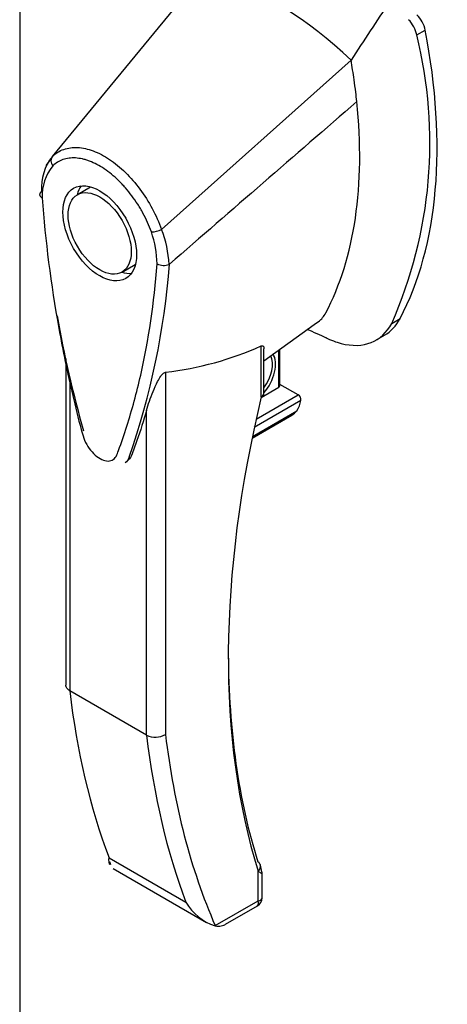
# Model space of a CAD drawing. Header units: inches. Extents: x 2 to 538, y -2 to 358.
# Tile 78 of 119: x 459.57 to 462.44, y 285.57 to 292.18. Entities that reach past the tile are written whole.
import ezdxf

# ---------------------------------------------------------------- set-up
doc = ezdxf.new("R2010")
doc.units = ezdxf.units.IN
doc.header["$MEASUREMENT"] = 0
for name, color, linetype in [('COM71136-8', 7, 'Continuous'), ('Default', 7, 'Continuous'), ('HAN13064', 7, 'Continuous')]:
    doc.layers.add(name, color=color, linetype=linetype)

# ---------------------------------------------------------------- blocks, each defined once
blk = doc.blocks.new('SE6')
at = {"layer": 'COM71136-8', "color": 7, "linetype": 'Continuous'}
blk.add_line((459.5666, 325.7531), (459.5666, 259.817), dxfattribs=at)
at = {"layer": 'HAN13064', "color": 7, "linetype": 'Continuous'}
for p, q in [((460.7918, 292.4882), (459.7859, 291.2647)), ((462.2335, 292.0799), (462.2901, 292.1126)), ((461.7921, 291.9107), (460.5196, 290.7747)), ((459.7716, 291.2415), (459.7422, 291.2046)), ((460.0424, 291.0587), (459.954, 291.0077)), ((460.254, 290.4881), (460.3424, 290.5391)), ((460.5703, 290.5396), (460.5718, 290.5406)), ((461.5445, 290.1354), (461.5796, 290.1607)), ((462.0651, 290.1438), (462.1217, 290.1764)), ((461.207, 289.8929), (461.5445, 290.1354)), ((461.9578, 290.0301), (462.0165, 290.064)), ((461.1894, 289.6507), (461.1894, 289.9921)), ((461.207, 289.6752), (461.207, 289.9726)), ((461.3061, 289.715), (461.3061, 289.9641)), ((461.3149, 289.7273), (461.3149, 289.9704)), ((459.8761, 289.9089), (459.8761, 287.7158)), ((459.9025, 289.7804), (459.9025, 287.6776)), ((460.546, 289.8152), (460.546, 287.3843)), ((461.1886, 289.6472), (461.3061, 289.715)), ((461.4369, 289.664), (461.3149, 289.7344)), ((461.4556, 289.6258), (461.1425, 289.445)), ((461.1548, 289.5011), (461.4369, 289.664)), ((460.4187, 287.3796), (460.4187, 289.56)), ((461.1273, 289.373), (461.3955, 289.5278)), ((461.1297, 289.3845), (461.4272, 289.5563)), ((460.4187, 287.3796), (459.9025, 287.6776)), ((460.1672, 286.556), (460.6834, 286.258)), ((460.1704, 286.5316), (460.1775, 286.5121)), ((460.1951, 286.4846), (460.8212, 286.1231)), ((461.1682, 286.2674), (461.1682, 286.4662)), ((461.1946, 286.2868), (461.1946, 286.4478)), ((460.8802, 286.101), (461.1682, 286.2674)), ((460.9499, 286.1109), (461.1646, 286.2348))]:
    blk.add_line(p, q, dxfattribs=at)
for centre, radius, start, end in [((462.0285, 292.0359), 0.2097, 12.12422, 44.31154), ((459.3323, 291.3568), 2.9899, 336.06491, 13.99549), ((460.0499, 291.0552), 0.337, 141.55217, 184.2383), ((460.0378, 290.9999), 0.3201, 141.11203, 182.47497), ((460.4418, 290.9377), 0.1806, 272.98106, 295.53925), ((459.7823, 290.5261), 0.7076, 1.4293, 19.06819), ((459.816, 290.5001), 0.7554, 2.98151, 21.32136), ((455.6006, 290.9035), 4.9845, 340.56542, 355.82537), ((460.5346, 290.6253), 0.0931, 241.17241, 292.54547), ((467.5337, 291.5671), 7.8372, 190.09001, 195.88696), ((460.1945, 286.9423), 3.4183, 65.17768, 67.57798), ((460.2785, 292.0471), 2.2479, 276.83272, 293.90537), ((461.147, 289.6752), 0.06, 346.46287, 0), ((461.4174, 289.6308), 0.0385, 352.48421, 59.47215), ((461.333, 289.6285), 0.1187, 301.76301, 322.50066), ((460.4781, 287.4982), 0.1326, 243.40997, 300.79876), ((460.9937, 286.4404), 0.36, 210.45213, 251.46621), ((461.1346, 286.2868), 0.06, 300, 0), ((460.7353, 286.1643), 0.1581, 335.6435, 336.40064)]:
    blk.add_arc(centre, radius, start, end, dxfattribs=at)
for centre, major_axis, ratio, start_param, end_param in [((461.292, 290.4257), (-1.1423, 1.9785), 0.57735, 5.183029, 5.749992), ((462.2044, 292.137), (0.0625, -0.1083), 0.57735, 1.032882, 2.001033), ((459.7389, 292.8412), (1.8606, -3.2227), 0.57735, 0.347274, 1.032882), ((459.4313, 292.6636), (1.7106, -2.9629), 0.57735, 0.961917, 1.005578), ((459.4313, 292.6636), (1.7106, -2.9629), 0.57735, 0.934083, 0.961917), ((459.4313, 292.6636), (1.7106, -2.9629), 0.57735, 0.9125, 0.934083), ((459.4313, 292.6636), (1.7106, -2.9629), 0.57735, 0.347274, 0.9125), ((460.1924, 290.7989), (0.175, -0.3031), 0.57735, 3.396895, 3.682808), ((460.1924, 290.7989), (0.175, -0.3031), 0.57735, 5.74197, 6.027883), ((461.3339, 290.5359), (-0.225, 0.3897), 0.57735, 3.217657, 3.488867), ((461.6415, 290.7135), (-0.375, 0.6495), 0.57735, 3.141593, 3.488867), ((461.5849, 290.6808), (-0.375, 0.6495), 0.57735, 2.625215, 3.488867), ((461.5849, 290.6808), (0.375, -0.6495), 0.57735, -0.71714, -0.516378), ((461.1425, 289.787), (-0.1012, -0.1754), 0.57735, 1.252561, 2.850817), ((461.1319, 289.7931), (0.0938, 0.1624), 0.57735, 4.529102, 5.92263), ((461.2849, 289.7273), (-0.03, 0), 0.57735, 2.356194, 3.141593), ((465.5479, 290.542), (-3.2386, -5.6094), 0.57735, 5.185461, 5.79467), ((461.147, 289.6752), (-0.06, 0), 0.57735, 2.356194, 3.141593), ((461.147, 289.6752), (-0.0583, 0.014), 0.372014, 2.470308, 3.141593), ((461.3698, 289.6007), (-0.0625, -0.1083), 0.57735, 1.492881, 2.113829), ((465.5055, 290.5665), (-3.2086, -5.5575), 0.57735, 5.502451, 5.79467), ((465.0928, 291.4379), (-3.6998, -6.4082), 0.57735, -0.658671, -0.441314), ((465.609, 291.1399), (-3.6998, -6.4082), 0.57735, -0.658671, -0.441314), ((465.6727, 291.1031), (-3.6548, -6.3303), 0.57735, 5.625294, 5.881649), ((461.1258, 286.4907), (-0.0573, -0.0179), 0.720992, 3.145085, 3.727547), ((461.1258, 286.4907), (-0.0573, -0.0179), 0.720992, 2.15675, 3.145085), ((461.1046, 286.3041), (-0.0623, 0.0676), 0.368973, 3.059018, 3.844416), ((461.1046, 286.3041), (-0.0897, 0.0201), 0.368973, 2.438769, 3.224167)]:
    blk.add_ellipse(centre, major_axis=major_axis, ratio=ratio, start_param=start_param, end_param=end_param, dxfattribs=at)
for major_axis in [(0.175, -0.3031), (0.15, -0.2598)]:
    blk.add_ellipse((460.104, 290.7479), major_axis=major_axis, ratio=0.57735, dxfattribs=at)
for points in [[(462.0511, 292.3044), (461.9647, 292.1732), (461.8784, 292.0419), (461.7921, 291.9107)], [(461.831, 291.6322), (461.4113, 291.2684), (460.9915, 290.9045), (460.5718, 290.5406)], [(460.301, 289.245), (460.296, 289.2291), (460.2874, 289.2167), (460.2762, 289.2082)]]:
    blk.add_open_spline(points, degree=3, dxfattribs=at)
for points, knots in [([(459.7859, 291.2647), (459.808, 291.286), (459.8341, 291.302), (459.8915, 291.3219), (459.9226, 291.3261), (459.9897, 291.3225), (460.025, 291.3146), (460.0968, 291.2876), (460.134, 291.2683), (460.2064, 291.2198), (460.2425, 291.1902), (460.3115, 291.1228), (460.344, 291.0855), (460.405, 291.0035), (460.4327, 290.9597), (460.4811, 290.8693), (460.5024, 290.8216), (460.5196, 290.7747)], [0, 0, 0, 0, 0.125, 0.125, 0.25, 0.25, 0.375, 0.375, 0.5, 0.5, 0.625, 0.625, 0.75, 0.75, 0.875, 0.875, 1, 1, 1, 1]), ([(459.7859, 291.2647), (459.7796, 291.2567), (459.7763, 291.246), (459.7773, 291.2232), (459.7815, 291.2112), (459.7886, 291.2009)], [0, 0, 0, 0, 0.5, 0.5, 1, 1, 1, 1]), ([(460.4511, 290.7573), (460.4357, 290.8003), (460.4168, 290.8423), (460.3892, 290.8935), (460.3834, 290.9037), (460.3716, 290.9239), (460.3654, 290.9339), (460.3466, 290.9635), (460.3334, 290.9825), (460.306, 291.0191), (460.2917, 291.0368), (460.2695, 291.0623), (460.2618, 291.0706), (460.2465, 291.0868), (460.2388, 291.0946), (460.1998, 291.1325), (460.1676, 291.159), (460.1013, 291.2034), (460.0685, 291.2204), (460.0279, 291.2357), (460.0198, 291.2385), (460.0037, 291.2434), (459.9956, 291.2455), (459.9719, 291.2508), (459.9565, 291.2531), (459.9266, 291.2548), (459.912, 291.2543), (459.8838, 291.2506), (459.8702, 291.2474), (459.8316, 291.234), (459.8086, 291.2201), (459.7886, 291.2009)], [0, 0, 0, 0, 0.125, 0.125, 0.15625, 0.15625, 0.1875, 0.1875, 0.25, 0.25, 0.3125, 0.3125, 0.34375, 0.34375, 0.375, 0.375, 0.5, 0.5, 0.625, 0.625, 0.65625, 0.65625, 0.6875, 0.6875, 0.75, 0.75, 0.8125, 0.8125, 0.875, 0.875, 1, 1, 1, 1]), ([(459.7138, 291.0303), (459.7091, 291.0272), (459.7056, 291.0235), (459.7011, 291.0156), (459.7001, 291.0115), (459.7007, 291.0055), (459.7012, 291.0035), (459.7029, 290.9996), (459.7041, 290.9977), (459.7071, 290.994), (459.7089, 290.9923), (459.713, 290.989), (459.7154, 290.9875), (459.718, 290.9861)], [0, 0, 0, 0, 0.25, 0.25, 0.5, 0.5, 0.625, 0.625, 0.75, 0.75, 0.875, 0.875, 1, 1, 1, 1]), ([(459.718, 290.9861), (459.7384, 290.7), (459.7757, 290.4081), (459.8565, 289.9616), (459.8875, 289.8114), (459.9405, 289.5837), (459.9595, 289.5075), (459.9855, 289.4119), (459.99, 289.3927), (460.004, 289.3543), (460.0134, 289.3353), (460.0471, 289.2823), (460.0767, 289.2533), (460.1364, 289.2192), (460.1658, 289.2152), (460.1987, 289.2308), (460.2078, 289.2394), (460.221, 289.2628), (460.2254, 289.2768), (460.2506, 289.3432), (460.269, 289.398), (460.3216, 289.5644), (460.3525, 289.6788), (460.4327, 290.0321), (460.4697, 290.2811), (460.4898, 290.5438)], [0, 0, 0, 0, 0.25, 0.25, 0.375, 0.375, 0.4375, 0.4375, 0.453125, 0.453125, 0.46875, 0.46875, 0.5, 0.5, 0.53125, 0.53125, 0.546875, 0.546875, 0.5625, 0.5625, 0.625, 0.625, 0.75, 0.75, 1, 1, 1, 1]), ([(461.1894, 289.9921), (461.1922, 289.9932), (461.1945, 289.9936), (461.1983, 289.9935), (461.1998, 289.9929), (461.2034, 289.9906), (461.2048, 289.9881), (461.2066, 289.9824), (461.207, 289.9791), (461.207, 289.9751), (461.207, 289.9745), (461.207, 289.9739)], [0, 0, 0, 0, 0.0625, 0.0625, 0.125, 0.125, 0.25, 0.25, 0.375, 0.375, 0.3976584, 0.3976584, 0.3976584, 0.3976584]), ([(460.4187, 289.56), (460.4303, 289.6003), (460.4443, 289.6423), (460.4712, 289.7085), (460.4811, 289.731), (460.4995, 289.7657), (460.5062, 289.7775), (460.5188, 289.7949), (460.5236, 289.8008), (460.5345, 289.8109), (460.541, 289.8147), (460.546, 289.8152)], [0, 0, 0, 0, 0.5, 0.5, 0.75, 0.75, 0.875, 0.875, 0.9375, 0.9375, 1, 1, 1, 1]), ([(460.4187, 289.56), (460.3988, 289.4908), (460.3774, 289.4231), (460.3425, 289.3224), (460.3298, 289.2889), (460.3098, 289.2396), (460.2999, 289.2262), (460.2874, 289.2167)], [0, 0, 0, 0, 0.2045748, 0.2045748, 0.3106572, 0.3106572, 0.3644617, 0.3644617, 0.3644617, 0.3644617]), ([(459.9025, 287.6776), (459.8983, 287.6801), (459.8946, 287.6827), (459.8881, 287.6885), (459.8852, 287.6916), (459.8807, 287.6981), (459.879, 287.7015), (459.8767, 287.7085), (459.8761, 287.7121), (459.8761, 287.7157)], [0, 0, 0, 0, 0.125, 0.125, 0.25, 0.25, 0.375, 0.375, 0.4994523, 0.4994523, 0.4994523, 0.4994523]), ([(460.172, 286.5092), (460.1699, 286.5139), (460.1684, 286.519), (460.1667, 286.5292), (460.1663, 286.5342), (460.1663, 286.5446), (460.1666, 286.5502), (460.1672, 286.556)], [0.5991965, 0.5991965, 0.5991965, 0.5991965, 0.75, 0.75, 0.875, 0.875, 1, 1, 1, 1]), ([(461.1946, 286.4475), (461.1946, 286.4475), (461.1944, 286.4477), (461.1931, 286.4489), (461.1901, 286.4511), (461.1811, 286.4575), (461.1752, 286.4615), (461.1682, 286.4662)], [0.4406417, 0.4406417, 0.4406417, 0.4406417, 0.5, 0.5, 0.75, 0.75, 1, 1, 1, 1]), ([(461.1945, 286.4477), (461.1946, 286.448), (461.1949, 286.4529), (461.1926, 286.4736), (461.1878, 286.4918), (461.1825, 286.5086)], [0, 0, 0, 0, 0.010769, 0.221303, 1, 1, 1, 1]), ([(460.8793, 286.0991), (460.8946, 286.0959), (460.9079, 286.0961), (460.9265, 286.1002), (460.9325, 286.1022), (460.9419, 286.1064), (460.9454, 286.1083), (460.9489, 286.1103)], [0, 0, 0, 0, 0.25, 0.25, 0.375, 0.375, 0.4533737, 0.4533737, 0.4533737, 0.4533737])]:
    blk.add_open_spline(points, degree=3, knots=knots, dxfattribs=at)

msp = doc.modelspace()

# ---------------------------------------------------------------- block references
at = {"layer": 'Default'}
msp.add_blockref('SE6', (0, 0), dxfattribs=at)

doc.saveas('drawing.dxf')
